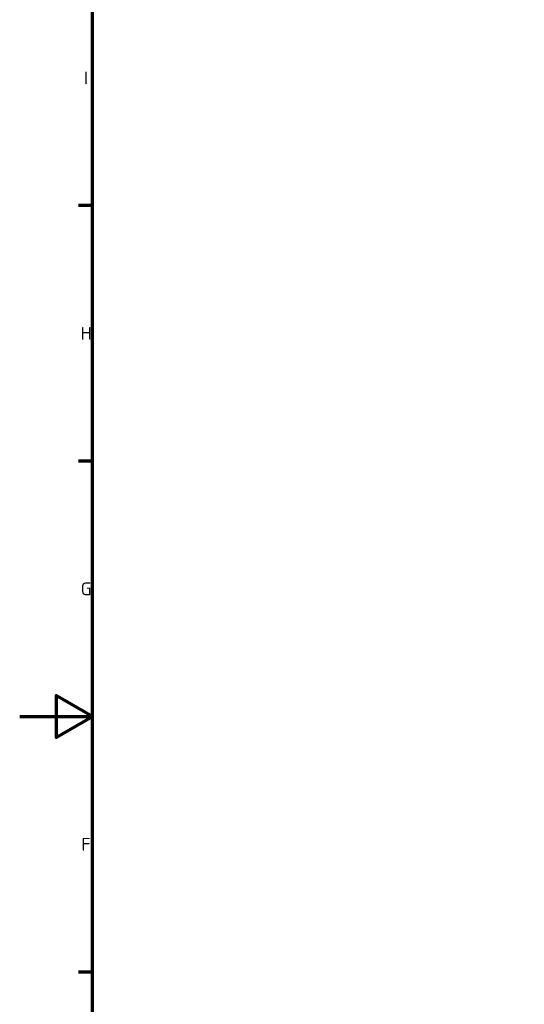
# Model space of a CAD drawing. Header units: millimetres. Extents: x 0 to 7913, y -180 to 2523.
# Tile 3 of 59: x 0 to 415, y 1025 to 1835. Entities that reach past the tile are written whole.
import ezdxf

# ---------------------------------------------------------------- set-up
doc = ezdxf.new("R2010")
doc.units = ezdxf.units.MM
doc.header["$LTSCALE"] = 3
doc.layers.get('0').update_dxf_attribs({"lineweight": 25})
doc.layers.add('Rahmen (ISO)', color=7, linetype='Continuous', lineweight=70)
doc.styles.add('Notiztext (DIN)', font='isocpeur.ttf')

# ---------------------------------------------------------------- blocks, each defined once
blk = doc.blocks.new('Ränder Vorgaberahmen')
at = {"layer": 'Rahmen (ISO)'}
for p, q in [((20, 560.67), (16.1, 560.67)), ((20, 490.58), (16.1, 490.58)), ((20, 350.42), (16.1, 350.42))]:
    blk.add_line(p, q, dxfattribs=at)
at = {"layer": 'Rahmen (ISO)', "flags": 128}
for points in [[(20, 20), (20, 821), (1169, 821), (1169, 20), (20, 20)], [(0, 420.5), (20, 420.5), (10, 426.27), (10, 414.73), (20, 420.5)]]:
    blk.add_lwpolyline(points, dxfattribs=at)
at = {"layer": 'Rahmen (ISO)', "char_height": 3.5, "attachment_point": 7, "style": 'Notiztext (DIN)'}
for s, insert in [('I', (17.63, 593.96)), ('H', (16.75, 523.88)), ('G', (16.75, 453.79)), ('F', (16.93, 383.71))]:
    blk.add_mtext(s, dxfattribs=dict(at, insert=insert))

msp = doc.modelspace()

# ---------------------------------------------------------------- block references
at = {"xscale": 3, "yscale": 3, "zscale": 3}
msp.add_blockref('Ränder Vorgaberahmen', (0, 0), dxfattribs=at)

doc.saveas('drawing.dxf')
